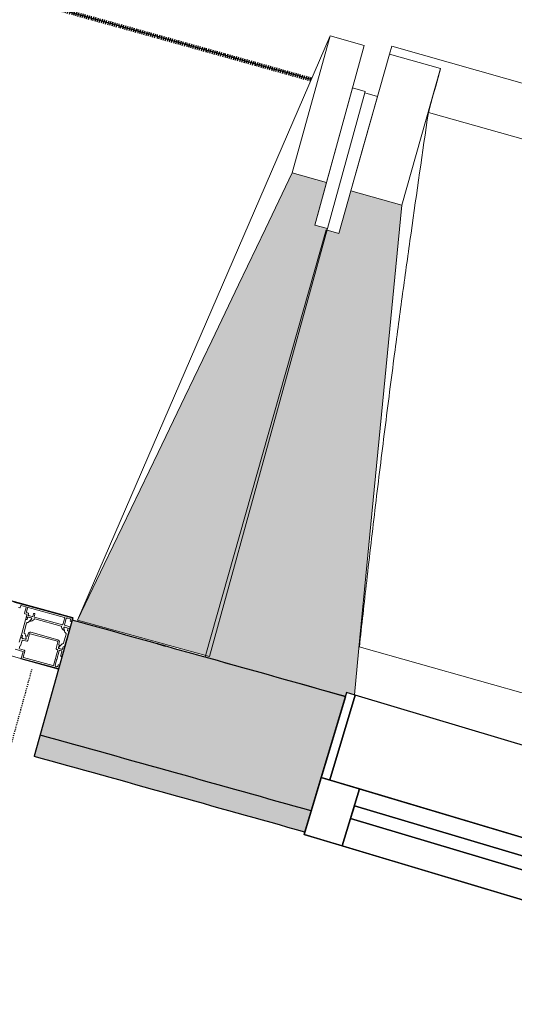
# Model space of a CAD drawing. Header units: centimetres. Extents: x -3926 to 10306, y -31136 to 469.
# Tile 123 of 148: x 1423 to 1479, y -2813 to -2701. Entities that reach past the tile are written whole.
import ezdxf

# ---------------------------------------------------------------- set-up
doc = ezdxf.new("R2010")
doc.units = ezdxf.units.CM
doc.linetypes.add('Tiret', pattern=[0.25, 0.125, -0.125])
doc.linetypes.add('Tiret_2_', pattern=[0.25, 0.125, -0.125])
for name, color, linetype, lineweight in [('0-1', 7, 'Continuous', 5), ('A-DOOR-FRAM', 7, 'Continuous', 25), ('ANNOTATIONS-3', 7, 'Continuous', 18), ('COTGEN', 7, 'Continuous', 30), ('COTGEN-50', 7, 'Continuous', 30), ('MENUISERIES', 7, 'Continuous', 18), ('MENUISERIES-1', 7, 'Continuous', 25), ('MUR', 7, 'Continuous', 25), ('OSSATURE', 7, 'Continuous', 18), ('OSSATURE_C', 7, 'Continuous', 18), ('PORTE-1', 7, 'Continuous', 18), ('PORTE-Cadre-meneau', 7, 'Continuous', 25), ('SOL', 7, 'Continuous', 25)]:
    doc.layers.add(name, color=color, linetype=linetype, lineweight=lineweight)
doc.layers.add('A-ANNO-NPLT', color=7, linetype='Continuous', lineweight=25, plot=False)
for name, color, linetype, lineweight, true_color in [('A-GLAZ-GLAS', 7, 'Continuous', 25, 0x5c63b1), ('ANNOTATIONS-6', 4, 'Tiret_2_', 100, 0x00ffff), ('HACHURE_C-1', 6, 'Continuous', 25, 0xff00ff), ('HACHURE_C-2', 6, 'Continuous', 5, 0xff00ff), ('MENUISERIES-2', 7, 'Continuous', 25, 0x5c63b1), ('MUR_C-1', 6, 'Continuous', 25, 0xff00ff), ('OSSATURE-1', 7, 'Continuous', 5, 0x787878), ('PORTE-5', 5, 'Tiret', 25, 0x0000ff)]:
    doc.layers.add(name, color=color, linetype=linetype, lineweight=lineweight, true_color=true_color)
doc.styles.add('Trebuchet MS_1', font='trebuc.ttf', dxfattribs={"height": 12})
doc.dimstyles.new('Cotes_linéaires', dxfattribs={"dimscale": 30.48, "dimtxt": 12.371411, "dimasz": 0.520833, "dimexe": 0.328084, "dimexo": 0, "dimgap": 0.246063, "dimtad": 1, "dimlfac": 0.01, "dimrnd": 0.01, "dimzin": 0, "dimdsep": 46, "dimtxsty": 'Trebuchet MS_1', "dimblk1": 'OBLIQUE', "dimblk2": 'OBLIQUE', "dimsah": 1, "dimcen": 0.09, "dimazin": 0, "dimtfac": 1, "dimtdec": 4, "dimtix": 1, "dimtmove": 0, "dimatfit": 3, "dimfxl": 1, "dimtvp": 1, "dimtfill": 1, "dimtolj": 1, "dimtzin": 0, "dimarcsym": 2})

# ---------------------------------------------------------------- blocks, each defined once
blk = doc.blocks.new('XXX_VIDE FENETRE - 550-V22-2021_015_1113_DCE_1_100_N0_cloison')
at = {"layer": 'A-ANNO-NPLT'}
for p, q in [((-28.5, 0), (-28.5, -10)), ((-27.5, 0), (-28.5, 0)), ((-27.5, -10), (-27.5, 0)), ((28.5, 0), (27.5, 0)), ((27.5, 0), (27.5, -10)), ((28.5, -10), (28.5, 0)), ((-28.5, -10), (-27.5, -10)), ((-24, -10), (-28.5, -10)), ((-28.5, -10), (-28.5, -16.75)), ((-24, -16.75), (-24, -10)), ((24, -10), (24, -16.75)), ((28.5, -10), (24, -10)), ((27.5, -10), (28.5, -10)), ((28.5, -16.75), (28.5, -10)), ((-28.5, -16.75), (-24, -16.75)), ((24, -16.75), (28.5, -16.75))]:
    blk.add_line(p, q, dxfattribs=at)
at = {"layer": 'A-GLAZ-GLAS'}
for p, q in [((24, -12), (-24, -12)), ((-24, -12), (-24, -13.5)), ((24, -13.5), (24, -12)), ((-24, -13.5), (24, -13.5))]:
    blk.add_line(p, q, dxfattribs=at)
at = {"layer": 'MENUISERIES-1'}
for p, q in [((-27.5, 0), (-27.5, -10)), ((27.5, 0), (-27.5, 0)), ((0, 0), (28.5, 0)), ((27.5, -10), (27.5, 0)), ((28.5, 0), (28.5, -10)), ((-28.5, -10), (-28.5, -0.49)), ((28.5, -10), (-28.5, -10)), ((-28.5, -16.75), (-28.5, -10)), ((-28.5, -10), (28.5, -10)), ((-27.5, -10), (27.5, -10)), ((-24, -10), (-24, -16.75)), ((24, -10), (-24, -10)), ((24, -16.75), (24, -10)), ((28.5, -10), (28.5, -16.75)), ((28.5, -16.75), (-28.5, -16.75)), ((-24, -16.75), (24, -16.75))]:
    blk.add_line(p, q, dxfattribs=at)
at = {"layer": 'MENUISERIES-2'}
for p, q in [((-24, -13.5), (-24, -12)), ((-24, -12), (24, -12)), ((24, -12), (24, -13.5)), ((24, -13.5), (-24, -13.5))]:
    blk.add_line(p, q, dxfattribs=at)
blk = doc.blocks.new('51_2V_PV_MV_XX_XX - Type 1-413034-2021_015_1113_DCE_1_100_N0_cloison')
at = {"layer": 'A-DOOR-FRAM'}
for p, q in [((-74, 9.4), (-69.6, 9.4)), ((-74, 3.4), (-74, 9.4)), ((-67.1, 3.4), (-74, 3.4))]:
    blk.add_line(p, q, dxfattribs=at)
at = {"layer": 'ANNOTATIONS-3'}
for p, q in [((-74, 3.4), (-74, 9.4)), ((-74, 9.4), (74, 9.4)), ((-74, 9.4), (-74, 3.4)), ((-74, 9.4), (-74, 3.4)), ((-73.6, 9.2), (-73.73, 9.2)), ((-73.5, 8.5), (-73.5, 9.1)), ((-73.33, 9.15), (-73.33, 7.37)), ((-69.83, 9.2), (-73.28, 9.2)), ((-69.78, 8.48), (-69.78, 9.15)), ((-69.6, 9.35), (-69.6, 8.6)), ((-73.98, 7.15), (-73.98, 7.85)), ((-73.5, 7.42), (-73.5, 8.4)), ((-69.12, 8.38), (-69.68, 8.38)), ((-69.55, 8.55), (-68.65, 8.55)), ((-73.98, 6.86), (-73.98, 7.05)), ((-73.98, 6.78), (-73.98, 5.02)), ((-73.96, 7.08), (-73.96, 7.12)), ((-73.85, 6.83), (-73.95, 6.83)), ((-73.85, 6.83), (-73.93, 6.83)), ((-73.82, 7.1), (-73.82, 6.86)), ((-73.44, 7.15), (-73.77, 7.15)), ((-73.73, 7.32), (-73.6, 7.32)), ((-73.58, 6.59), (-73.35, 7)), ((-73.32, 6.77), (-73.46, 6.77)), ((-73.28, 7.32), (-73.2, 7.32)), ((-73.27, 6.48), (-73.27, 6.72)), ((-73.1, 7.22), (-73.1, 6.45)), ((-69.78, 6.45), (-69.78, 7.22)), ((-69.68, 7.32), (-69.2, 7.32)), ((-69.61, 6.72), (-69.61, 6.48)), ((-69.42, 6.77), (-69.56, 6.77)), ((-69.3, 6.59), (-69.53, 7)), ((-69.44, 7.15), (-69.11, 7.15)), ((-69.06, 7.1), (-69.06, 6.86)), ((-68.93, 6.83), (-69.03, 6.83)), ((-69.03, 6.83), (-68.95, 6.83)), ((-68.92, 7.12), (-68.92, 7.08)), ((-68.9, 7.65), (-68.9, 7.15)), ((-68.9, 7.05), (-68.9, 6.86)), ((-68.9, 6.78), (-68.9, 5.02)), ((-73.76, 5.37), (-73.76, 6.43)), ((-73.71, 6.51), (-73.6, 6.57)), ((-73.05, 6.4), (-69.83, 6.4)), ((-69.86, 6.23), (-73.02, 6.23)), ((-69.17, 6.51), (-69.28, 6.57)), ((-69.12, 5.37), (-69.12, 6.43)), ((-73.98, 4.94), (-73.98, 4.75)), ((-73.98, 4.65), (-73.98, 4.5)), ((-73.96, 4.72), (-73.96, 4.68)), ((-73.85, 4.97), (-73.95, 4.97)), ((-73.93, 4.97), (-73.85, 4.97)), ((-73.82, 4.94), (-73.82, 4.7)), ((-73.77, 4.65), (-73.44, 4.65)), ((-73.6, 5.23), (-73.71, 5.29)), ((-73.35, 4.8), (-73.58, 5.21)), ((-69.82, 4.48), (-73.08, 4.48)), ((-73.03, 4.7), (-73.05, 4.74)), ((-69.9, 4.65), (-72.98, 4.65)), ((-69.83, 4.74), (-69.85, 4.7)), ((-69.12, 4.48), (-69.55, 4.48)), ((-69.53, 4.8), (-69.3, 5.21)), ((-69.11, 4.65), (-69.44, 4.65)), ((-69.28, 5.23), (-69.17, 5.29)), ((-69.06, 4.94), (-69.06, 4.7)), ((-68.93, 4.97), (-69.03, 4.97)), ((-68.95, 4.97), (-69.03, 4.97)), ((-68.92, 4.68), (-68.92, 4.72)), ((-68.9, 4.75), (-68.9, 4.94)), ((-68.9, 4.43), (-68.9, 4.65)), ((74, 3.4), (-74, 3.4)), ((-73.93, 4.45), (-73.35, 4.45)), ((-73.4, 3.58), (-73.73, 3.58)), ((-73.3, 4.4), (-73.3, 3.68)), ((-73.13, 4.43), (-73.13, 3.65)), ((-73.08, 3.6), (-68.82, 3.6)), ((-69.77, 4.13), (-69.77, 4.43)), ((-69.65, 4.08), (-69.72, 4.08)), ((-69.6, 4.43), (-69.6, 4.13)), ((-69.07, 4.36), (-69.07, 4.43)), ((-68.82, 4.21), (-68.92, 4.21)), ((-68.65, 4.38), (-68.85, 4.38)), ((-68.77, 3.65), (-68.77, 4.16)), ((-68.6, 3.65), (-68.6, 4.33)), ((-68.01, 3.6), (-68.55, 3.6)), ((-67.96, 3.85), (-67.96, 3.65)), ((-67.78, 3.9), (-67.91, 3.9))]:
    blk.add_line(p, q, dxfattribs=at)
at = {"layer": 'ANNOTATIONS-3', "flags": 128}
for points in [[(-73.83, 9.1), (-73.83, 8.95), (-73.89, 8.95), (-74, 9.06), (-74, 9.4), (-69.65, 9.4)], [(-73.88, 7.95), (-73.83, 7.95), (-73.83, 7.42)], [(-69.15, 7.37), (-69.15, 8), (-69.07, 8.08), (-69.07, 8.33)], [(-73.38, 7.15), (-73.81, 7.15), (-73.82, 6.86)], [(-73.47, 6.79), (-73.33, 7.03), (-73.33, 7.1)], [(-69.55, 7.1), (-69.55, 7.03), (-69.41, 6.79)], [(-69.06, 6.86), (-69.07, 7.15), (-69.5, 7.15)], [(-73.38, 4.65), (-73.81, 4.65), (-73.82, 4.94)], [(-73.47, 5.01), (-73.33, 4.77), (-73.33, 4.7)], [(-73.43, 5.03), (-73.45, 5.03), (-73.46, 5.03)], [(-69.55, 4.7), (-69.55, 4.77), (-69.41, 5.01)], [(-69.06, 4.94), (-69.07, 4.65), (-69.5, 4.65)], [(-69.42, 5.03), (-69.43, 5.03), (-69.45, 5.03)], [(-73.83, 3.68), (-73.83, 3.85), (-73.89, 3.85), (-74, 3.74), (-74, 3.4), (-67.15, 3.4)]]:
    blk.add_lwpolyline(points, dxfattribs=at)
at = {"layer": 'ANNOTATIONS-3'}
for centre, radius, start, end in [((-73.73, 9.1), 0.1, 90.0003, 179.9997), ((-73.6, 9.1), 0.1, 359.9991, 90.0009), ((-73.28, 9.15), 0.05, 89.9983, 180), ((-69.83, 9.15), 0.05, 0.0006, 89.9994), ((-69.65, 9.35), 0.05, 0.0003, 89.9997), ((-73.88, 7.85), 0.1, 89.9987, 180.0035), ((-73.55, 8.45), 0.0725, 316.3948, 43.6052), ((-69.68, 8.48), 0.1, 179.9991, 270.0004), ((-69.55, 8.6), 0.05, 179.9993, 270.0007), ((-73.99, 7.12), 0.0279, 358.8354, 73.5801), ((-73.99, 7.08), 0.0279, 286.4246, 1.1629), ((-73.95, 6.86), 0.03, 180, 270), ((-73.93, 6.78), 0.05, 90, 180), ((-73.85, 6.86), 0.03, 270, 0), ((-73.85, 6.86), 0.03, 269.9999, 360), ((-73.73, 7.42), 0.1, 179.9991, 270.0004), ((-73.81, 7.14), 0.012, 90, 180), ((-73.77, 7.1), 0.05, 90.0002, 179.9997), ((-73.6, 7.42), 0.1, 270.0001, 0.0004), ((-73.46, 6.78), 0.0139, 155.9409, 266.6087), ((-73.44, 7.05), 0.1, 330.1034, 90), ((-73.38, 7.1), 0.05, 359.9988, 90.0012), ((-73.28, 7.37), 0.05, 180, 270), ((-73.32, 6.72), 0.05, 360, 90), ((-73.2, 7.22), 0.1, 359.9999, 90.0002), ((-69.68, 7.22), 0.1, 89.9997, 180.0003), ((-69.56, 6.72), 0.05, 89.9864, 179.9952), ((-69.5, 7.1), 0.05, 89.9965, 180.0026), ((-69.44, 7.05), 0.1, 90, 209.8966), ((-69.42, 6.78), 0.0139, 273.3945, 24.0559), ((-69.2, 7.37), 0.05, 269.9939, 0.0009), ((-69.11, 7.1), 0.05, 0.0003, 89.9998), ((-69.07, 7.14), 0.012, 0, 90), ((-69.03, 6.86), 0.03, 180, 270), ((-69.03, 6.86), 0.03, 180, 270.0001), ((-68.95, 6.78), 0.05, 360, 90), ((-68.93, 6.86), 0.03, 270, 0), ((-68.89, 7.12), 0.0279, 106.4199, 181.1646), ((-68.89, 7.08), 0.0279, 178.8371, 253.5754), ((-73.66, 6.43), 0.1, 119.9932, 180), ((-73.63, 6.62), 0.05, 299.9932, 330.1034), ((-73.02, 6.48), 0.25, 180, 270), ((-73.05, 6.45), 0.05, 180.0047, 269.9979), ((-69.86, 6.48), 0.25, 270, 360), ((-69.83, 6.45), 0.05, 270.0035, 359.9965), ((-69.25, 6.62), 0.05, 209.8966, 240.0068), ((-69.22, 6.43), 0.1, 0, 60.0068), ((-73.93, 5.02), 0.05, 180, 270), ((-73.95, 4.94), 0.03, 90, 180), ((-73.99, 4.72), 0.0279, 358.8371, 73.5754), ((-73.99, 4.68), 0.0279, 286.4199, 1.1646), ((-73.93, 4.5), 0.05, 180, 270), ((-73.85, 4.94), 0.03, 0, 90), ((-73.85, 4.94), 0.03, 0, 90.0001), ((-73.77, 4.7), 0.05, 180.0003, 269.9998), ((-73.81, 4.66), 0.012, 180, 270), ((-73.66, 5.37), 0.1, 180, 240.0068), ((-73.63, 5.18), 0.05, 29.8966, 60.0068), ((-73.46, 5.02), 0.0139, 93.3927, 204.0577), ((-73.44, 4.75), 0.1, 270, 29.8966), ((-73.5, 4.53), 0.5, 25.1419, 81.7151), ((-73.38, 4.7), 0.05, 269.9988, 0.0012), ((-73.08, 4.43), 0.05, 90.0001, 179.9999), ((-72.98, 4.7), 0.05, 180.0079, 269.9948), ((-69.9, 4.7), 0.05, 270.0052, 359.9921), ((-69.38, 4.53), 0.5, 98.2849, 154.8581), ((-69.82, 4.43), 0.05, 359.9996, 90.0004), ((-69.55, 4.43), 0.05, 89.9983, 180), ((-69.5, 4.7), 0.05, 179.9988, 270.0012), ((-69.44, 4.75), 0.1, 150.1034, 270), ((-69.42, 5.02), 0.0139, 335.9423, 86.6073), ((-69.25, 5.18), 0.05, 119.9932, 150.1034), ((-69.22, 5.37), 0.1, 299.9932, 0), ((-69.12, 4.43), 0.05, 359.9965, 90.0026), ((-69.11, 4.7), 0.05, 270.0002, 359.9997), ((-69.07, 4.66), 0.012, 270, 0), ((-69.03, 4.94), 0.03, 90, 180), ((-69.03, 4.94), 0.03, 89.9999, 180), ((-68.95, 5.02), 0.05, 270, 0), ((-68.93, 4.94), 0.03, 0, 90), ((-68.89, 4.72), 0.0279, 106.4246, 181.1629), ((-68.89, 4.68), 0.0279, 178.8354, 253.5801), ((-73.73, 3.68), 0.1, 179.9996, 270.0004), ((-73.4, 3.68), 0.1, 269.9996, 0.0004), ((-73.35, 4.4), 0.05, 0, 90), ((-73.08, 3.65), 0.05, 180.0009, 269.9991), ((-69.72, 4.13), 0.05, 180.0017, 269.9939), ((-69.65, 4.13), 0.05, 269.9965, 0.0079), ((-68.92, 4.36), 0.15, 179.9997, 270.0015), ((-68.85, 4.43), 0.05, 180.0009, 270.0017), ((-68.82, 4.16), 0.05, 359.9965, 90.0017), ((-68.82, 3.65), 0.05, 269.9983, 360), ((-68.65, 4.33), 0.05, 359.9983, 90), ((-68.55, 3.65), 0.05, 180.0009, 269.9991), ((-68.01, 3.65), 0.05, 270.0035, 359.9965), ((-67.91, 3.85), 0.05, 90.0009, 179.9991)]:
    blk.add_arc(centre, radius, start, end, dxfattribs=at)
at = {"layer": 'PORTE-5'}
blk.add_line((-71.1, 117.3), (-71.1, 10.2), dxfattribs=at)
at = {"layer": 'PORTE-Cadre-meneau'}
for p, q in [((-73.97, 9.4), (-69.6, 9.4)), ((-74, 3.66), (-74, 3.4)), ((-74, 3.4), (74, 3.4))]:
    blk.add_line(p, q, dxfattribs=at)
blk = doc.blocks.new('B02_ARC_rvt-1-2021_015_1113_DCE_1_100_N0_cloison')
at = {"layer": 'HACHURE_C-1'}
h = blk.add_hatch(color=256, dxfattribs=at)
h.paths.add_polyline_path([(2029.51, -2968.53), (2030.31, -2966.16), (2023.62, -2963.95), (2022.83, -2966.33), (2026.96, -2967.69)])
h.paths.add_polyline_path([(1968.65, -2948.64), (1969.43, -2946.26), (1938.47, -2936.27), (1937.69, -2938.64), (1968.46, -2948.58)])
h.paths.add_polyline_path([(1883.38, -2921.31), (1884.17, -2918.93), (1853.17, -2909.15), (1852.38, -2911.52), (1883.25, -2921.27)])
h.paths.add_polyline_path([(1797.96, -2894.55), (1798.74, -2892.17), (1767.93, -2882.67), (1767.2, -2885.06), (1797.52, -2894.41)])
h.paths.add_polyline_path([(1712.67, -2868.44), (1713.41, -2866.05), (1682.36, -2856.7), (1681.64, -2859.1), (1712.25, -2868.32)])
h.paths.add_polyline_path([(1627.01, -2842.84), (1627.73, -2840.44), (1596.53, -2831.27), (1595.81, -2833.67), (1626.69, -2842.74)])
h.paths.add_polyline_path([(1541.07, -2817.77), (1541.79, -2815.37), (1510.53, -2806.41), (1509.81, -2808.8), (1540.88, -2817.71)])
h.paths.add_polyline_path([(1454.96, -2793.26), (1455.68, -2790.87), (1425, -2782.28), (1424.33, -2784.69), (1454.88, -2793.24)])
at = {"layer": 'HACHURE_C-2'}
h = blk.add_hatch(color=256, dxfattribs=at)
h.paths.add_polyline_path([(2032.68, -2966.94), (2036.98, -2954.14), (2027.86, -2951.14), (2023.62, -2963.95), (2031.5, -2966.55)])
h.paths.add_polyline_path([(1969.43, -2946.26), (1973.68, -2933.45), (1942.72, -2923.45), (1938.47, -2936.27), (1968.65, -2946.01)])
h.paths.add_polyline_path([(1884.17, -2918.93), (1888.38, -2906.11), (1857.41, -2896.33), (1853.17, -2909.15), (1883.38, -2918.69)])
h.paths.add_polyline_path([(1798.74, -2892.17), (1802.99, -2879.36), (1771.9, -2869.77), (1767.93, -2882.67), (1797.96, -2891.93)])
h.paths.add_polyline_path([(1713.41, -2866.05), (1717.37, -2853.15), (1686.23, -2843.77), (1682.36, -2856.7), (1712.67, -2865.83)])
h.paths.add_polyline_path([(1627.73, -2840.44), (1631.6, -2827.51), (1600.4, -2818.34), (1596.53, -2831.27), (1627.01, -2840.23)])
h.paths.add_polyline_path([(1541.79, -2815.37), (1545.66, -2802.44), (1514.4, -2793.47), (1510.53, -2806.41), (1541.07, -2815.17)])
h.paths.add_polyline_path([(1455.68, -2790.87), (1459.55, -2777.93), (1428.64, -2769.29), (1425, -2782.28), (1454.96, -2790.67)])
at = {"layer": 'MUR'}
blk.add_line((1459.54, -2777.96), (1454.96, -2793.26), dxfattribs=at)
at = {"layer": 'MUR_C-1'}
for p, q in [((1427.08, -2774.82), (1424.33, -2784.69)), ((1454.96, -2793.26), (1459.55, -2777.93))]:
    blk.add_line(p, q, dxfattribs=at)
for radius, start, end in [(13605.96, 74.301096, 74.436269), (13592.46, 74.302046, 74.436322), (13589.96, 74.302223, 74.436322)]:
    blk.add_arc((-2221.98, -15876.35), radius, start, end, dxfattribs=at)
at = {"layer": 'SOL'}
for p, q in [((1438.33, -2771.98), (1439.21, -2772.23)), ((1439.21, -2772.23), (1438.33, -2771.98))]:
    blk.add_line(p, q, dxfattribs=at)
at = {"layer": 'MENUISERIES', "rotation": 343.3442022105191}
blk.add_blockref('XXX_VIDE FENETRE - 550-V22-2021_015_1113_DCE_1_100_N0_cloison', (1486.99, -2785.66), dxfattribs=at)
at = {"layer": 'PORTE-1', "rotation": 164.6014896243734}
blk.add_blockref('51_2V_PV_MV_XX_XX - Type 1-413034-2021_015_1113_DCE_1_100_N0_cloison', (1358.26, -2746.11), dxfattribs=at)
blk = doc.blocks.new('B02_DC_STR_rvt-1-2021_015_1113_DCE_1_100_N0_cloison')
at = {"layer": 'OSSATURE-1'}
for points in [[(1444.18, -2773.42), (1457.52, -2725.01), (1456.07, -2724.61), (1457.4, -2719.79), (1453.54, -2718.72), (1429.24, -2769.31), (1441.39, -2772.66)], [(1459.54, -2777.96), (1459.68, -2777.49), (1460.56, -2777.75), (1465.94, -2722.37), (1460.17, -2720.74), (1458.8, -2725.55), (1457.36, -2725.14), (1443.67, -2773.46), (1458.91, -2777.78)]]:
    blk.add_hatch(color=256, dxfattribs=at).paths.add_polyline_path(points)
at = {"layer": 'ANNOTATIONS-6'}
blk.add_arc((-1785.56, -14283.43), 12020.51, 74.357131, 75.155351, dxfattribs=at)
at = {"layer": 'OSSATURE'}
for p, q in [((1429.24, -2769.31), (1457.81, -2703.22)), ((1457.81, -2703.22), (1453.54, -2718.72)), ((1457.81, -2703.22), (1461.67, -2704.29)), ((1461.67, -2704.29), (1457.4, -2719.79)), ((1464.54, -2705.29), (1464.8, -2704.4)), ((1548.5, -2728.11), (1464.8, -2704.4)), ((1460.17, -2720.74), (1464.55, -2705.27)), ((1464.55, -2705.27), (1470.32, -2706.9)), ((1465.94, -2722.37), (1470.32, -2706.9)), ((1470.32, -2706.9), (1470.32, -2706.93)), ((1460.34, -2709.11), (1456.07, -2724.61)), ((1460.34, -2709.11), (1461.78, -2709.5)), ((1461.78, -2709.5), (1457.52, -2725.01)), ((1461.56, -2710.32), (1461.74, -2709.67)), ((1461.61, -2715.66), (1463.19, -2710.08)), ((1463.19, -2710.08), (1461.74, -2709.67)), ((1541.05, -2732.3), (1468.94, -2711.87)), ((1458.8, -2725.55), (1461.61, -2715.66)), ((1461.12, -2772.32), (1516.01, -2787.87))]:
    blk.add_line(p, q, dxfattribs=at)
at = {"layer": 'OSSATURE', "flags": 128}
blk.add_lwpolyline([(1470.32, -2706.93), (1470.04, -2707.92), (1469.77, -2708.91), (1469.49, -2709.89), (1469.22, -2710.88), (1468.94, -2711.87)], dxfattribs=at)
at = {"layer": 'OSSATURE'}
blk.add_open_spline([(1468.94, -2711.87), (1468.26, -2716.42), (1467.28, -2723.24), (1466.02, -2732.34), (1465.02, -2739.75), (1464, -2747.74), (1462.94, -2756.3), (1461.99, -2764.5), (1461.4, -2769.84), (1461.13, -2772.33)], degree=3, knots=[0, 0, 0, 0, 0.2222222, 0.3333333, 0.4444444, 0.5833333, 0.7222222, 0.8611111, 0.9816328, 0.9816328, 0.9816328, 0.9816328], dxfattribs=at)
at = {"layer": 'OSSATURE_C'}
for p, q in [((1457.4, -2719.79), (1453.54, -2718.72)), ((1456.07, -2724.61), (1457.4, -2719.79)), ((1460.17, -2720.74), (1458.8, -2725.55)), ((1465.94, -2722.37), (1460.17, -2720.74)), ((1457.52, -2725.01), (1456.07, -2724.61)), ((1457.36, -2725.14), (1443.67, -2773.46)), ((1444.18, -2773.42), (1457.52, -2725.01)), ((1458.8, -2725.55), (1457.36, -2725.14)), ((1429.24, -2769.31), (1444.18, -2773.42)), ((1443.67, -2773.46), (1459.54, -2777.96))]:
    blk.add_line(p, q, dxfattribs=at)
at = {"layer": 'OSSATURE_C', "flags": 128}
for points in [[(1453.54, -2718.72), (1450.5, -2725.05), (1447.46, -2731.37), (1444.43, -2737.69), (1441.39, -2744.02), (1438.35, -2750.34), (1435.31, -2756.66), (1432.27, -2762.99), (1429.24, -2769.31)], [(1460.56, -2777.75), (1461.19, -2771.25), (1461.87, -2764.27), (1462.55, -2757.28), (1463.23, -2750.3), (1463.9, -2743.32), (1464.58, -2736.34), (1465.26, -2729.35), (1465.94, -2722.37)]]:
    blk.add_lwpolyline(points, dxfattribs=at)
at = {"layer": 'SOL'}
blk.add_arc((-1785.56, -14283.43), 12020.51, 74.357021, 75.155463, dxfattribs=at)
blk = doc.blocks.new('DIMBLOCK41-2021_015_1113_DCE_1_100_N0_cloison')
at = {"layer": 'COTGEN-50'}
for p, q in [((-2323.02, -1117.45), (-2323.17, -1107.45)), ((-2323.02, -1117.45), (-2318.27, -1427.14)), ((1459.94, -1572.92), (1462.47, -1563.25)), ((1459.94, -1572.92), (1383.27, -1867.09)), ((1459.94, -1572.92), (1459.94, -1572.92))]:
    blk.add_line(p, q, dxfattribs=at)
at = {"layer": 'COTGEN-50', "lineweight": 70}
for p, q in [((-2323.02, -1117.45), (-2315.2, -1109.39)), ((-2323.02, -1117.45), (-2330.83, -1125.51)), ((1459.94, -1572.92), (1469.63, -1567.24)), ((1459.94, -1572.92), (1450.26, -1578.6))]:
    blk.add_line(p, q, dxfattribs=at)
at = {"layer": 'COTGEN-50'}
blk.add_arc((-2106.17, -15253.9), 14138.12, 75.390267, 90.878841, dxfattribs=at)
blk.add_arc((-2106.17, -15253.9), 14138.12, 75.390267, 90.878841, dxfattribs=at)
at = {"layer": 'COTGEN-50', "color": 0, "insert": (-438.27, -1191.48), "char_height": 12, "width": 60.1376, "attachment_point": 1, "rotation": 353.1346, "line_spacing_factor": 1.048425, "style": 'Trebuchet MS_1', "bg_fill": 3, "box_fill_scale": 1.25, "bg_fill_color": 256, "bg_fill_true_color": 13158600, "bg_fill_transparency": 0}
blk.add_mtext('15.49°', dxfattribs=at)
blk = doc.blocks.new('_Oblique')
at = {"color": 0, "linetype": 'ByBlock', "lineweight": -2}
blk.add_line((-0.5, -0.5), (0.5, 0.5), dxfattribs=at)

msp = doc.modelspace()

# ---------------------------------------------------------------- block references
at = {"layer": '0-1'}
for name in ['B02_DC_STR_rvt-1-2021_015_1113_DCE_1_100_N0_cloison', 'B02_ARC_rvt-1-2021_015_1113_DCE_1_100_N0_cloison']:
    msp.add_blockref(name, (0, 0), dxfattribs=at)

# ---------------------------------------------------------------- next in the draw order: dimensions: what is measured, and where the dimension line sits
at = {"layer": 'COTGEN'}
dim = msp.add_angular_dim_3p(base=(214.367, -1307.524), center=(-2106.165, -15253.902), p1=(1383.266, -1867.091), p2=(-2318.266, -1427.137), dimstyle='Cotes_linéaires', override={"dimpost": '<>', "dimfxl": 3727.586726}, dxfattribs=at)
dim.commit()
dim.dimension.update_dxf_attribs({"geometry": 'DIMBLOCK41-2021_015_1113_DCE_1_100_N0_cloison', "text_midpoint": (-414.493, -1203.634)})

doc.saveas('drawing.dxf')
